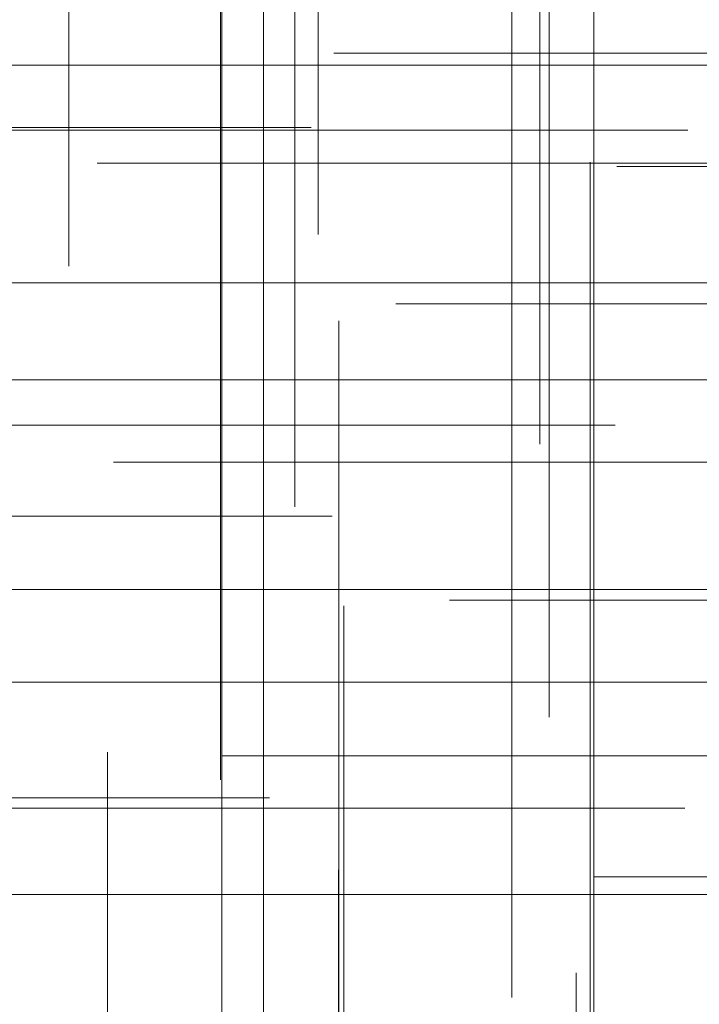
# Model space of a CAD drawing. Header units: millimetres. Extents: x -50 to 901, y -50 to 714.
# Tile 19 of 186: x -16 to -11, y -24 to -17. Entities that reach past the tile are written whole.
import ezdxf

# ---------------------------------------------------------------- set-up
doc = ezdxf.new("R2010")
doc.units = ezdxf.units.MM

# ---------------------------------------------------------------- blocks, each defined once
blk = doc.blocks.new('SW_CENTERMARKSYMBOL_234')
at = {"color": 0, "linetype": 'Continuous', "lineweight": 18}
for p, q in [((0, 0), (0, -5)), ((0, -5), (0, -5.6463))]:
    blk.add_line(p, q, dxfattribs=at)
blk = doc.blocks.new('SW_CENTERMARKSYMBOL_235')
at = {"color": 0, "linetype": 'Continuous', "lineweight": 18}
for p, q in [((0, 0), (0, -5)), ((0, -5), (0, -5.5549))]:
    blk.add_line(p, q, dxfattribs=at)
blk = doc.blocks.new('SW_CENTERMARKSYMBOL_236')
at = {"color": 0, "linetype": 'Continuous', "lineweight": 18}
for p, q in [((0, 0), (5, 0)), ((5, 0), (5.6932, 0))]:
    blk.add_line(p, q, dxfattribs=at)
blk = doc.blocks.new('SW_CENTERMARKSYMBOL_238')
at = {"color": 0, "linetype": 'Continuous', "lineweight": 18}
for p, q in [((0, 0), (5, 0)), ((5, 0), (5.6585, 0))]:
    blk.add_line(p, q, dxfattribs=at)
blk = doc.blocks.new('SW_CENTERMARKSYMBOL_241')
at = {"color": 0, "linetype": 'Continuous', "lineweight": 18}
for p, q in [((0, 0), (5, 0)), ((5, 0), (5.6585, 0))]:
    blk.add_line(p, q, dxfattribs=at)
blk = doc.blocks.new('SW_CENTERMARKSYMBOL_243')
at = {"color": 0, "linetype": 'Continuous', "lineweight": 18}
for p, q in [((0, 0), (0, -5)), ((0, -5), (0, -5.5549))]:
    blk.add_line(p, q, dxfattribs=at)
blk = doc.blocks.new('SW_CENTERMARKSYMBOL_244')
at = {"color": 0, "linetype": 'Continuous', "lineweight": 18}
for p, q in [((0, 0), (0, -5)), ((0, -5), (0, -5.6463))]:
    blk.add_line(p, q, dxfattribs=at)
blk = doc.blocks.new('SW_CENTERMARKSYMBOL_245')
at = {"color": 0, "linetype": 'Continuous', "lineweight": 18}
for p, q in [((0, 0), (0, 5)), ((0, 0), (-5, 0)), ((0, 0), (0, -5)), ((0, 0), (5, 0)), ((0, -5), (0, -5.5209))]:
    blk.add_line(p, q, dxfattribs=at)
blk = doc.blocks.new('SW_CENTERMARKSYMBOL_246')
at = {"color": 0, "linetype": 'Continuous', "lineweight": 18}
for p, q in [((0, 0), (5, 0)), ((5, 0), (5.6063, 0))]:
    blk.add_line(p, q, dxfattribs=at)
blk = doc.blocks.new('SW_CENTERMARKSYMBOL_247')
at = {"color": 0, "linetype": 'Continuous', "lineweight": 18}
for p, q in [((0, 0), (5, 0)), ((5, 0), (5.6585, 0))]:
    blk.add_line(p, q, dxfattribs=at)
blk = doc.blocks.new('SW_CENTERMARKSYMBOL_248')
at = {"color": 0, "linetype": 'Continuous', "lineweight": 18}
for p, q in [((0, 0), (5, 0)), ((5, 0), (5.6585, 0))]:
    blk.add_line(p, q, dxfattribs=at)
blk = doc.blocks.new('SW_CENTERMARKSYMBOL_266')
at = {"color": 0, "linetype": 'Continuous', "lineweight": 18}
for p, q in [((-5, 0), (-5.6063, 0)), ((0, 0), (-5, 0))]:
    blk.add_line(p, q, dxfattribs=at)
blk = doc.blocks.new('SW_CENTERMARKSYMBOL_269')
at = {"color": 0, "linetype": 'Continuous', "lineweight": 18}
for p, q in [((-5, 0), (-5.5209, 0)), ((0, 0), (-5, 0))]:
    blk.add_line(p, q, dxfattribs=at)
blk = doc.blocks.new('SW_CENTERMARKSYMBOL_270')
at = {"color": 0, "linetype": 'Continuous', "lineweight": 18}
for p, q in [((-5, 0), (-5.6463, 0)), ((0, 0), (-5, 0))]:
    blk.add_line(p, q, dxfattribs=at)
blk = doc.blocks.new('SW_CENTERMARKSYMBOL_271')
at = {"color": 0, "linetype": 'Continuous', "lineweight": 18}
for p, q in [((-5, 0), (-5.5549, 0)), ((0, 0), (-5, 0))]:
    blk.add_line(p, q, dxfattribs=at)
blk = doc.blocks.new('SW_CENTERMARKSYMBOL_282')
at = {"color": 0, "linetype": 'Continuous', "lineweight": 18}
for p, q in [((0, 5), (0, 5.6932)), ((0, 0), (0, 5))]:
    blk.add_line(p, q, dxfattribs=at)
blk = doc.blocks.new('SW_CENTERMARKSYMBOL_283')
at = {"color": 0, "linetype": 'Continuous', "lineweight": 18}
for p, q in [((0, 5), (0, 5.6585)), ((0, 0), (0, 5))]:
    blk.add_line(p, q, dxfattribs=at)
blk = doc.blocks.new('SW_CENTERMARKSYMBOL_284')
at = {"color": 0, "linetype": 'Continuous', "lineweight": 18}
for p, q in [((0, 5), (0, 5.6585)), ((0, 0), (0, 5)), ((0, 0), (-5, 0)), ((0, 0), (0, -5)), ((0, 0), (5, 0))]:
    blk.add_line(p, q, dxfattribs=at)
blk = doc.blocks.new('SW_CENTERMARKSYMBOL_285')
at = {"color": 0, "linetype": 'Continuous', "lineweight": 18}
for p, q in [((0, 0), (0, -5)), ((0, -5), (0, -5.6463))]:
    blk.add_line(p, q, dxfattribs=at)
blk = doc.blocks.new('SW_CENTERMARKSYMBOL_286')
at = {"color": 0, "linetype": 'Continuous', "lineweight": 18}
for p, q in [((0, 0), (0, 5)), ((0, 0), (-5, 0)), ((0, 0), (0, -5)), ((0, 0), (5, 0)), ((0, -5), (0, -5.5209))]:
    blk.add_line(p, q, dxfattribs=at)
blk = doc.blocks.new('SW_CENTERMARKSYMBOL_287')
at = {"color": 0, "linetype": 'Continuous', "lineweight": 18}
for q in [(0, 5), (-5, 0), (0, -5), (5, 0)]:
    blk.add_line((0, 0), q, dxfattribs=at)
blk = doc.blocks.new('SW_CENTERMARKSYMBOL_288')
at = {"color": 0, "linetype": 'Continuous', "lineweight": 18}
for p, q in [((0, 5), (0, 5.6585)), ((0, 0), (0, 5)), ((0, 0), (-5, 0)), ((0, 0), (0, -5)), ((0, 0), (5, 0))]:
    blk.add_line(p, q, dxfattribs=at)
blk = doc.blocks.new('SW_CENTERMARKSYMBOL_289')
at = {"color": 0, "linetype": 'Continuous', "lineweight": 18}
for q in [(0, 5), (-5, 0), (0, -5), (5, 0)]:
    blk.add_line((0, 0), q, dxfattribs=at)
blk = doc.blocks.new('SW_CENTERMARKSYMBOL_290')
at = {"color": 0, "linetype": 'Continuous', "lineweight": 18}
for p, q in [((-5, 0), (-5.5209, 0)), ((0, 0), (-5, 0))]:
    blk.add_line(p, q, dxfattribs=at)
blk = doc.blocks.new('SW_CENTERMARKSYMBOL_291')
at = {"color": 0, "linetype": 'Continuous', "lineweight": 18}
for p, q in [((-5, 0), (-5.6463, 0)), ((0, 0), (-5, 0))]:
    blk.add_line(p, q, dxfattribs=at)
blk = doc.blocks.new('SW_CENTERMARKSYMBOL_292')
at = {"color": 0, "linetype": 'Continuous', "lineweight": 18}
for p, q in [((-5, 0), (-5.5549, 0)), ((0, 0), (-5, 0))]:
    blk.add_line(p, q, dxfattribs=at)
blk = doc.blocks.new('SW_CENTERMARKSYMBOL_296')
at = {"color": 0, "linetype": 'Continuous', "lineweight": 18}
for p, q in [((-5, 0), (-5.6063, 0)), ((0, 0), (-5, 0))]:
    blk.add_line(p, q, dxfattribs=at)
blk = doc.blocks.new('SW_CENTERMARKSYMBOL_330')
at = {"color": 0, "linetype": 'Continuous', "lineweight": 18}
blk.add_line((0, 5), (0, 5.5747), dxfattribs=at)
blk = doc.blocks.new('SW_CENTERMARKSYMBOL_331')
at = {"color": 0, "linetype": 'Continuous', "lineweight": 18}
for p, q in [((0, 5), (0, 5.5747)), ((0, 0), (0, 5))]:
    blk.add_line(p, q, dxfattribs=at)
blk = doc.blocks.new('SW_CENTERMARKSYMBOL_332')
at = {"color": 0, "linetype": 'Continuous', "lineweight": 18}
for p, q in [((0, 5), (0, 5.5747)), ((0, 0), (0, 5))]:
    blk.add_line(p, q, dxfattribs=at)
blk = doc.blocks.new('SW_CENTERMARKSYMBOL_797')
at = {"color": 0, "linetype": 'Continuous', "lineweight": 18}
for p, q in [((0, 0), (0, -5)), ((0, -5), (0, -5.6463))]:
    blk.add_line(p, q, dxfattribs=at)
blk = doc.blocks.new('SW_CENTERMARKSYMBOL_798')
at = {"color": 0, "linetype": 'Continuous', "lineweight": 18}
for p, q in [((0, 0), (0, -5)), ((0, -5), (0, -5.5549))]:
    blk.add_line(p, q, dxfattribs=at)
blk = doc.blocks.new('SW_CENTERMARKSYMBOL_799')
at = {"color": 0, "linetype": 'Continuous', "lineweight": 18}
for p, q in [((0, 0), (5, 0)), ((5, 0), (5.6932, 0))]:
    blk.add_line(p, q, dxfattribs=at)
blk = doc.blocks.new('SW_CENTERMARKSYMBOL_801')
at = {"color": 0, "linetype": 'Continuous', "lineweight": 18}
for p, q in [((0, 0), (5, 0)), ((5, 0), (5.6585, 0))]:
    blk.add_line(p, q, dxfattribs=at)
blk = doc.blocks.new('SW_CENTERMARKSYMBOL_804')
at = {"color": 0, "linetype": 'Continuous', "lineweight": 18}
for p, q in [((0, 0), (5, 0)), ((5, 0), (5.6585, 0))]:
    blk.add_line(p, q, dxfattribs=at)
blk = doc.blocks.new('SW_CENTERMARKSYMBOL_806')
at = {"color": 0, "linetype": 'Continuous', "lineweight": 18}
for p, q in [((0, 0), (0, -5)), ((0, -5), (0, -5.5549))]:
    blk.add_line(p, q, dxfattribs=at)
blk = doc.blocks.new('SW_CENTERMARKSYMBOL_807')
at = {"color": 0, "linetype": 'Continuous', "lineweight": 18}
for p, q in [((0, 0), (0, -5)), ((0, -5), (0, -5.6463))]:
    blk.add_line(p, q, dxfattribs=at)
blk = doc.blocks.new('SW_CENTERMARKSYMBOL_808')
at = {"color": 0, "linetype": 'Continuous', "lineweight": 18}
for p, q in [((0, 0), (0, 5)), ((0, 0), (-5, 0)), ((0, 0), (0, -5)), ((0, 0), (5, 0)), ((0, -5), (0, -5.5209))]:
    blk.add_line(p, q, dxfattribs=at)
blk = doc.blocks.new('SW_CENTERMARKSYMBOL_809')
at = {"color": 0, "linetype": 'Continuous', "lineweight": 18}
for p, q in [((0, 0), (5, 0)), ((5, 0), (5.6063, 0))]:
    blk.add_line(p, q, dxfattribs=at)
blk = doc.blocks.new('SW_CENTERMARKSYMBOL_810')
at = {"color": 0, "linetype": 'Continuous', "lineweight": 18}
for p, q in [((0, 0), (5, 0)), ((5, 0), (5.6585, 0))]:
    blk.add_line(p, q, dxfattribs=at)
blk = doc.blocks.new('SW_CENTERMARKSYMBOL_811')
at = {"color": 0, "linetype": 'Continuous', "lineweight": 18}
for p, q in [((0, 0), (5, 0)), ((5, 0), (5.6585, 0))]:
    blk.add_line(p, q, dxfattribs=at)
blk = doc.blocks.new('SW_CENTERMARKSYMBOL_829')
at = {"color": 0, "linetype": 'Continuous', "lineweight": 18}
for p, q in [((-5, 0), (-5.6063, 0)), ((0, 0), (-5, 0))]:
    blk.add_line(p, q, dxfattribs=at)
blk = doc.blocks.new('SW_CENTERMARKSYMBOL_832')
at = {"color": 0, "linetype": 'Continuous', "lineweight": 18}
for p, q in [((-5, 0), (-5.5209, 0)), ((0, 0), (-5, 0))]:
    blk.add_line(p, q, dxfattribs=at)
blk = doc.blocks.new('SW_CENTERMARKSYMBOL_833')
at = {"color": 0, "linetype": 'Continuous', "lineweight": 18}
for p, q in [((-5, 0), (-5.6463, 0)), ((0, 0), (-5, 0))]:
    blk.add_line(p, q, dxfattribs=at)
blk = doc.blocks.new('SW_CENTERMARKSYMBOL_834')
at = {"color": 0, "linetype": 'Continuous', "lineweight": 18}
for p, q in [((-5, 0), (-5.5549, 0)), ((0, 0), (-5, 0))]:
    blk.add_line(p, q, dxfattribs=at)
blk = doc.blocks.new('SW_CENTERMARKSYMBOL_845')
at = {"color": 0, "linetype": 'Continuous', "lineweight": 18}
for p, q in [((0, 5), (0, 5.6932)), ((0, 0), (0, 5))]:
    blk.add_line(p, q, dxfattribs=at)
blk = doc.blocks.new('SW_CENTERMARKSYMBOL_846')
at = {"color": 0, "linetype": 'Continuous', "lineweight": 18}
for p, q in [((0, 5), (0, 5.6585)), ((0, 0), (0, 5))]:
    blk.add_line(p, q, dxfattribs=at)
blk = doc.blocks.new('SW_CENTERMARKSYMBOL_847')
at = {"color": 0, "linetype": 'Continuous', "lineweight": 18}
for p, q in [((0, 5), (0, 5.6585)), ((0, 0), (0, 5)), ((0, 0), (-5, 0)), ((0, 0), (0, -5)), ((0, 0), (5, 0))]:
    blk.add_line(p, q, dxfattribs=at)
blk = doc.blocks.new('SW_CENTERMARKSYMBOL_848')
at = {"color": 0, "linetype": 'Continuous', "lineweight": 18}
for p, q in [((0, 0), (0, -5)), ((0, -5), (0, -5.6463))]:
    blk.add_line(p, q, dxfattribs=at)
blk = doc.blocks.new('SW_CENTERMARKSYMBOL_849')
at = {"color": 0, "linetype": 'Continuous', "lineweight": 18}
for p, q in [((0, 0), (0, 5)), ((0, 0), (-5, 0)), ((0, 0), (0, -5)), ((0, 0), (5, 0)), ((0, -5), (0, -5.5209))]:
    blk.add_line(p, q, dxfattribs=at)
blk = doc.blocks.new('SW_CENTERMARKSYMBOL_850')
at = {"color": 0, "linetype": 'Continuous', "lineweight": 18}
for q in [(0, 5), (-5, 0), (0, -5), (5, 0)]:
    blk.add_line((0, 0), q, dxfattribs=at)
blk = doc.blocks.new('SW_CENTERMARKSYMBOL_851')
at = {"color": 0, "linetype": 'Continuous', "lineweight": 18}
for p, q in [((0, 5), (0, 5.6585)), ((0, 0), (0, 5)), ((0, 0), (-5, 0)), ((0, 0), (0, -5)), ((0, 0), (5, 0))]:
    blk.add_line(p, q, dxfattribs=at)
blk = doc.blocks.new('SW_CENTERMARKSYMBOL_852')
at = {"color": 0, "linetype": 'Continuous', "lineweight": 18}
for q in [(0, 5), (-5, 0), (0, -5), (5, 0)]:
    blk.add_line((0, 0), q, dxfattribs=at)
blk = doc.blocks.new('SW_CENTERMARKSYMBOL_853')
at = {"color": 0, "linetype": 'Continuous', "lineweight": 18}
for p, q in [((-5, 0), (-5.5209, 0)), ((0, 0), (-5, 0))]:
    blk.add_line(p, q, dxfattribs=at)
blk = doc.blocks.new('SW_CENTERMARKSYMBOL_854')
at = {"color": 0, "linetype": 'Continuous', "lineweight": 18}
for p, q in [((-5, 0), (-5.6463, 0)), ((0, 0), (-5, 0))]:
    blk.add_line(p, q, dxfattribs=at)
blk = doc.blocks.new('SW_CENTERMARKSYMBOL_855')
at = {"color": 0, "linetype": 'Continuous', "lineweight": 18}
for p, q in [((-5, 0), (-5.5549, 0)), ((0, 0), (-5, 0))]:
    blk.add_line(p, q, dxfattribs=at)
blk = doc.blocks.new('SW_CENTERMARKSYMBOL_859')
at = {"color": 0, "linetype": 'Continuous', "lineweight": 18}
for p, q in [((-5, 0), (-5.6063, 0)), ((0, 0), (-5, 0))]:
    blk.add_line(p, q, dxfattribs=at)
blk = doc.blocks.new('SW_CENTERMARKSYMBOL_893')
at = {"color": 0, "linetype": 'Continuous', "lineweight": 18}
blk.add_line((0, 5), (0, 5.5747), dxfattribs=at)
blk = doc.blocks.new('SW_CENTERMARKSYMBOL_894')
at = {"color": 0, "linetype": 'Continuous', "lineweight": 18}
for p, q in [((0, 5), (0, 5.5747)), ((0, 0), (0, 5))]:
    blk.add_line(p, q, dxfattribs=at)
blk = doc.blocks.new('SW_CENTERMARKSYMBOL_895')
at = {"color": 0, "linetype": 'Continuous', "lineweight": 18}
for p, q in [((0, 5), (0, 5.5747)), ((0, 0), (0, 5))]:
    blk.add_line(p, q, dxfattribs=at)
blk = doc.blocks.new('SW_CENTERMARKSYMBOL_1360')
at = {"color": 0, "linetype": 'Continuous', "lineweight": 18}
for p, q in [((0, 0), (0, -5)), ((0, -5), (0, -5.6463))]:
    blk.add_line(p, q, dxfattribs=at)
blk = doc.blocks.new('SW_CENTERMARKSYMBOL_1361')
at = {"color": 0, "linetype": 'Continuous', "lineweight": 18}
for p, q in [((0, 0), (0, -5)), ((0, -5), (0, -5.5549))]:
    blk.add_line(p, q, dxfattribs=at)
blk = doc.blocks.new('SW_CENTERMARKSYMBOL_1362')
at = {"color": 0, "linetype": 'Continuous', "lineweight": 18}
for p, q in [((0, 0), (5, 0)), ((5, 0), (5.6932, 0))]:
    blk.add_line(p, q, dxfattribs=at)
blk = doc.blocks.new('SW_CENTERMARKSYMBOL_1364')
at = {"color": 0, "linetype": 'Continuous', "lineweight": 18}
for p, q in [((0, 0), (5, 0)), ((5, 0), (5.6585, 0))]:
    blk.add_line(p, q, dxfattribs=at)
blk = doc.blocks.new('SW_CENTERMARKSYMBOL_1367')
at = {"color": 0, "linetype": 'Continuous', "lineweight": 18}
for p, q in [((0, 0), (5, 0)), ((5, 0), (5.6585, 0))]:
    blk.add_line(p, q, dxfattribs=at)
blk = doc.blocks.new('SW_CENTERMARKSYMBOL_1369')
at = {"color": 0, "linetype": 'Continuous', "lineweight": 18}
for p, q in [((0, 0), (0, -5)), ((0, -5), (0, -5.5549))]:
    blk.add_line(p, q, dxfattribs=at)
blk = doc.blocks.new('SW_CENTERMARKSYMBOL_1370')
at = {"color": 0, "linetype": 'Continuous', "lineweight": 18}
for p, q in [((0, 0), (0, -5)), ((0, -5), (0, -5.6463))]:
    blk.add_line(p, q, dxfattribs=at)
blk = doc.blocks.new('SW_CENTERMARKSYMBOL_1371')
at = {"color": 0, "linetype": 'Continuous', "lineweight": 18}
for p, q in [((0, 0), (0, 5)), ((0, 0), (-5, 0)), ((0, 0), (0, -5)), ((0, 0), (5, 0)), ((0, -5), (0, -5.5209))]:
    blk.add_line(p, q, dxfattribs=at)
blk = doc.blocks.new('SW_CENTERMARKSYMBOL_1372')
at = {"color": 0, "linetype": 'Continuous', "lineweight": 18}
for p, q in [((0, 0), (5, 0)), ((5, 0), (5.6063, 0))]:
    blk.add_line(p, q, dxfattribs=at)
blk = doc.blocks.new('SW_CENTERMARKSYMBOL_1373')
at = {"color": 0, "linetype": 'Continuous', "lineweight": 18}
for p, q in [((0, 0), (5, 0)), ((5, 0), (5.6585, 0))]:
    blk.add_line(p, q, dxfattribs=at)
blk = doc.blocks.new('SW_CENTERMARKSYMBOL_1374')
at = {"color": 0, "linetype": 'Continuous', "lineweight": 18}
for p, q in [((0, 0), (5, 0)), ((5, 0), (5.6585, 0))]:
    blk.add_line(p, q, dxfattribs=at)
blk = doc.blocks.new('SW_CENTERMARKSYMBOL_1392')
at = {"color": 0, "linetype": 'Continuous', "lineweight": 18}
for p, q in [((-5, 0), (-5.6063, 0)), ((0, 0), (-5, 0))]:
    blk.add_line(p, q, dxfattribs=at)
blk = doc.blocks.new('SW_CENTERMARKSYMBOL_1395')
at = {"color": 0, "linetype": 'Continuous', "lineweight": 18}
for p, q in [((-5, 0), (-5.5209, 0)), ((0, 0), (-5, 0))]:
    blk.add_line(p, q, dxfattribs=at)
blk = doc.blocks.new('SW_CENTERMARKSYMBOL_1396')
at = {"color": 0, "linetype": 'Continuous', "lineweight": 18}
for p, q in [((-5, 0), (-5.6463, 0)), ((0, 0), (-5, 0))]:
    blk.add_line(p, q, dxfattribs=at)
blk = doc.blocks.new('SW_CENTERMARKSYMBOL_1397')
at = {"color": 0, "linetype": 'Continuous', "lineweight": 18}
for p, q in [((-5, 0), (-5.5549, 0)), ((0, 0), (-5, 0))]:
    blk.add_line(p, q, dxfattribs=at)
blk = doc.blocks.new('SW_CENTERMARKSYMBOL_1408')
at = {"color": 0, "linetype": 'Continuous', "lineweight": 18}
for p, q in [((0, 5), (0, 5.6932)), ((0, 0), (0, 5))]:
    blk.add_line(p, q, dxfattribs=at)
blk = doc.blocks.new('SW_CENTERMARKSYMBOL_1409')
at = {"color": 0, "linetype": 'Continuous', "lineweight": 18}
for p, q in [((0, 5), (0, 5.6585)), ((0, 0), (0, 5))]:
    blk.add_line(p, q, dxfattribs=at)
blk = doc.blocks.new('SW_CENTERMARKSYMBOL_1410')
at = {"color": 0, "linetype": 'Continuous', "lineweight": 18}
for p, q in [((0, 5), (0, 5.6585)), ((0, 0), (0, 5)), ((0, 0), (-5, 0)), ((0, 0), (0, -5)), ((0, 0), (5, 0))]:
    blk.add_line(p, q, dxfattribs=at)
blk = doc.blocks.new('SW_CENTERMARKSYMBOL_1411')
at = {"color": 0, "linetype": 'Continuous', "lineweight": 18}
for p, q in [((0, 0), (0, -5)), ((0, -5), (0, -5.6463))]:
    blk.add_line(p, q, dxfattribs=at)
blk = doc.blocks.new('SW_CENTERMARKSYMBOL_1412')
at = {"color": 0, "linetype": 'Continuous', "lineweight": 18}
for p, q in [((0, 0), (0, 5)), ((0, 0), (-5, 0)), ((0, 0), (0, -5)), ((0, 0), (5, 0)), ((0, -5), (0, -5.5209))]:
    blk.add_line(p, q, dxfattribs=at)
blk = doc.blocks.new('SW_CENTERMARKSYMBOL_1413')
at = {"color": 0, "linetype": 'Continuous', "lineweight": 18}
for q in [(0, 5), (-5, 0), (0, -5), (5, 0)]:
    blk.add_line((0, 0), q, dxfattribs=at)
blk = doc.blocks.new('SW_CENTERMARKSYMBOL_1414')
at = {"color": 0, "linetype": 'Continuous', "lineweight": 18}
for p, q in [((0, 5), (0, 5.6585)), ((0, 0), (0, 5)), ((0, 0), (-5, 0)), ((0, 0), (0, -5)), ((0, 0), (5, 0))]:
    blk.add_line(p, q, dxfattribs=at)
blk = doc.blocks.new('SW_CENTERMARKSYMBOL_1415')
at = {"color": 0, "linetype": 'Continuous', "lineweight": 18}
for q in [(0, 5), (-5, 0), (0, -5), (5, 0)]:
    blk.add_line((0, 0), q, dxfattribs=at)
blk = doc.blocks.new('SW_CENTERMARKSYMBOL_1416')
at = {"color": 0, "linetype": 'Continuous', "lineweight": 18}
for p, q in [((-5, 0), (-5.5209, 0)), ((0, 0), (-5, 0))]:
    blk.add_line(p, q, dxfattribs=at)
blk = doc.blocks.new('SW_CENTERMARKSYMBOL_1417')
at = {"color": 0, "linetype": 'Continuous', "lineweight": 18}
for p, q in [((-5, 0), (-5.6463, 0)), ((0, 0), (-5, 0))]:
    blk.add_line(p, q, dxfattribs=at)
blk = doc.blocks.new('SW_CENTERMARKSYMBOL_1418')
at = {"color": 0, "linetype": 'Continuous', "lineweight": 18}
for p, q in [((-5, 0), (-5.5549, 0)), ((0, 0), (-5, 0))]:
    blk.add_line(p, q, dxfattribs=at)
blk = doc.blocks.new('SW_CENTERMARKSYMBOL_1422')
at = {"color": 0, "linetype": 'Continuous', "lineweight": 18}
for p, q in [((-5, 0), (-5.6063, 0)), ((0, 0), (-5, 0))]:
    blk.add_line(p, q, dxfattribs=at)
blk = doc.blocks.new('SW_CENTERMARKSYMBOL_1456')
at = {"color": 0, "linetype": 'Continuous', "lineweight": 18}
blk.add_line((0, 5), (0, 5.5747), dxfattribs=at)
blk = doc.blocks.new('SW_CENTERMARKSYMBOL_1457')
at = {"color": 0, "linetype": 'Continuous', "lineweight": 18}
for p, q in [((0, 5), (0, 5.5747)), ((0, 0), (0, 5))]:
    blk.add_line(p, q, dxfattribs=at)
blk = doc.blocks.new('SW_CENTERMARKSYMBOL_1458')
at = {"color": 0, "linetype": 'Continuous', "lineweight": 18}
for p, q in [((0, 5), (0, 5.5747)), ((0, 0), (0, 5))]:
    blk.add_line(p, q, dxfattribs=at)
blk = doc.blocks.new('SW_CENTERMARKSYMBOL_1923')
at = {"color": 0, "linetype": 'Continuous', "lineweight": 18}
for p, q in [((0, 0), (0, -5)), ((0, -5), (0, -5.6463))]:
    blk.add_line(p, q, dxfattribs=at)
blk = doc.blocks.new('SW_CENTERMARKSYMBOL_1924')
at = {"color": 0, "linetype": 'Continuous', "lineweight": 18}
for p, q in [((0, 0), (0, -5)), ((0, -5), (0, -5.5549))]:
    blk.add_line(p, q, dxfattribs=at)
blk = doc.blocks.new('SW_CENTERMARKSYMBOL_1925')
at = {"color": 0, "linetype": 'Continuous', "lineweight": 18}
for p, q in [((0, 0), (5, 0)), ((5, 0), (5.6932, 0))]:
    blk.add_line(p, q, dxfattribs=at)
blk = doc.blocks.new('SW_CENTERMARKSYMBOL_1927')
at = {"color": 0, "linetype": 'Continuous', "lineweight": 18}
for p, q in [((0, 0), (5, 0)), ((5, 0), (5.6585, 0))]:
    blk.add_line(p, q, dxfattribs=at)
blk = doc.blocks.new('SW_CENTERMARKSYMBOL_1930')
at = {"color": 0, "linetype": 'Continuous', "lineweight": 18}
for p, q in [((0, 0), (5, 0)), ((5, 0), (5.6585, 0))]:
    blk.add_line(p, q, dxfattribs=at)
blk = doc.blocks.new('SW_CENTERMARKSYMBOL_1932')
at = {"color": 0, "linetype": 'Continuous', "lineweight": 18}
for p, q in [((0, 0), (0, -5)), ((0, -5), (0, -5.5549))]:
    blk.add_line(p, q, dxfattribs=at)
blk = doc.blocks.new('SW_CENTERMARKSYMBOL_1933')
at = {"color": 0, "linetype": 'Continuous', "lineweight": 18}
for p, q in [((0, 0), (0, -5)), ((0, -5), (0, -5.6463))]:
    blk.add_line(p, q, dxfattribs=at)
blk = doc.blocks.new('SW_CENTERMARKSYMBOL_1934')
at = {"color": 0, "linetype": 'Continuous', "lineweight": 18}
for p, q in [((0, 0), (0, 5)), ((0, 0), (-5, 0)), ((0, 0), (0, -5)), ((0, 0), (5, 0)), ((0, -5), (0, -5.5209))]:
    blk.add_line(p, q, dxfattribs=at)
blk = doc.blocks.new('SW_CENTERMARKSYMBOL_1935')
at = {"color": 0, "linetype": 'Continuous', "lineweight": 18}
for p, q in [((0, 0), (5, 0)), ((5, 0), (5.6063, 0))]:
    blk.add_line(p, q, dxfattribs=at)
blk = doc.blocks.new('SW_CENTERMARKSYMBOL_1936')
at = {"color": 0, "linetype": 'Continuous', "lineweight": 18}
for p, q in [((0, 0), (5, 0)), ((5, 0), (5.6585, 0))]:
    blk.add_line(p, q, dxfattribs=at)
blk = doc.blocks.new('SW_CENTERMARKSYMBOL_1937')
at = {"color": 0, "linetype": 'Continuous', "lineweight": 18}
for p, q in [((0, 0), (5, 0)), ((5, 0), (5.6585, 0))]:
    blk.add_line(p, q, dxfattribs=at)
blk = doc.blocks.new('SW_CENTERMARKSYMBOL_1955')
at = {"color": 0, "linetype": 'Continuous', "lineweight": 18}
for p, q in [((-5, 0), (-5.6063, 0)), ((0, 0), (-5, 0))]:
    blk.add_line(p, q, dxfattribs=at)
blk = doc.blocks.new('SW_CENTERMARKSYMBOL_1958')
at = {"color": 0, "linetype": 'Continuous', "lineweight": 18}
for p, q in [((-5, 0), (-5.5209, 0)), ((0, 0), (-5, 0))]:
    blk.add_line(p, q, dxfattribs=at)
blk = doc.blocks.new('SW_CENTERMARKSYMBOL_1959')
at = {"color": 0, "linetype": 'Continuous', "lineweight": 18}
for p, q in [((-5, 0), (-5.6463, 0)), ((0, 0), (-5, 0))]:
    blk.add_line(p, q, dxfattribs=at)
blk = doc.blocks.new('SW_CENTERMARKSYMBOL_1960')
at = {"color": 0, "linetype": 'Continuous', "lineweight": 18}
for p, q in [((-5, 0), (-5.5549, 0)), ((0, 0), (-5, 0))]:
    blk.add_line(p, q, dxfattribs=at)
blk = doc.blocks.new('SW_CENTERMARKSYMBOL_1971')
at = {"color": 0, "linetype": 'Continuous', "lineweight": 18}
for p, q in [((0, 5), (0, 5.6932)), ((0, 0), (0, 5))]:
    blk.add_line(p, q, dxfattribs=at)
blk = doc.blocks.new('SW_CENTERMARKSYMBOL_1972')
at = {"color": 0, "linetype": 'Continuous', "lineweight": 18}
for p, q in [((0, 5), (0, 5.6585)), ((0, 0), (0, 5))]:
    blk.add_line(p, q, dxfattribs=at)
blk = doc.blocks.new('SW_CENTERMARKSYMBOL_1973')
at = {"color": 0, "linetype": 'Continuous', "lineweight": 18}
for p, q in [((0, 5), (0, 5.6585)), ((0, 0), (0, 5)), ((0, 0), (-5, 0)), ((0, 0), (0, -5)), ((0, 0), (5, 0))]:
    blk.add_line(p, q, dxfattribs=at)
blk = doc.blocks.new('SW_CENTERMARKSYMBOL_1974')
at = {"color": 0, "linetype": 'Continuous', "lineweight": 18}
for p, q in [((0, 0), (0, -5)), ((0, -5), (0, -5.6463))]:
    blk.add_line(p, q, dxfattribs=at)
blk = doc.blocks.new('SW_CENTERMARKSYMBOL_1975')
at = {"color": 0, "linetype": 'Continuous', "lineweight": 18}
for p, q in [((0, 0), (0, 5)), ((0, 0), (-5, 0)), ((0, 0), (0, -5)), ((0, 0), (5, 0)), ((0, -5), (0, -5.5209))]:
    blk.add_line(p, q, dxfattribs=at)
blk = doc.blocks.new('SW_CENTERMARKSYMBOL_1976')
at = {"color": 0, "linetype": 'Continuous', "lineweight": 18}
for q in [(0, 5), (-5, 0), (0, -5), (5, 0)]:
    blk.add_line((0, 0), q, dxfattribs=at)
blk = doc.blocks.new('SW_CENTERMARKSYMBOL_1977')
at = {"color": 0, "linetype": 'Continuous', "lineweight": 18}
for p, q in [((0, 5), (0, 5.6585)), ((0, 0), (0, 5)), ((0, 0), (-5, 0)), ((0, 0), (0, -5)), ((0, 0), (5, 0))]:
    blk.add_line(p, q, dxfattribs=at)
blk = doc.blocks.new('SW_CENTERMARKSYMBOL_1978')
at = {"color": 0, "linetype": 'Continuous', "lineweight": 18}
for q in [(0, 5), (-5, 0), (0, -5), (5, 0)]:
    blk.add_line((0, 0), q, dxfattribs=at)
blk = doc.blocks.new('SW_CENTERMARKSYMBOL_1979')
at = {"color": 0, "linetype": 'Continuous', "lineweight": 18}
for p, q in [((-5, 0), (-5.5209, 0)), ((0, 0), (-5, 0))]:
    blk.add_line(p, q, dxfattribs=at)
blk = doc.blocks.new('SW_CENTERMARKSYMBOL_1980')
at = {"color": 0, "linetype": 'Continuous', "lineweight": 18}
for p, q in [((-5, 0), (-5.6463, 0)), ((0, 0), (-5, 0))]:
    blk.add_line(p, q, dxfattribs=at)
blk = doc.blocks.new('SW_CENTERMARKSYMBOL_1981')
at = {"color": 0, "linetype": 'Continuous', "lineweight": 18}
for p, q in [((-5, 0), (-5.5549, 0)), ((0, 0), (-5, 0))]:
    blk.add_line(p, q, dxfattribs=at)
blk = doc.blocks.new('SW_CENTERMARKSYMBOL_1985')
at = {"color": 0, "linetype": 'Continuous', "lineweight": 18}
for p, q in [((-5, 0), (-5.6063, 0)), ((0, 0), (-5, 0))]:
    blk.add_line(p, q, dxfattribs=at)
blk = doc.blocks.new('SW_CENTERMARKSYMBOL_2019')
at = {"color": 0, "linetype": 'Continuous', "lineweight": 18}
blk.add_line((0, 5), (0, 5.5747), dxfattribs=at)
blk = doc.blocks.new('SW_CENTERMARKSYMBOL_2020')
at = {"color": 0, "linetype": 'Continuous', "lineweight": 18}
for p, q in [((0, 5), (0, 5.5747)), ((0, 0), (0, 5))]:
    blk.add_line(p, q, dxfattribs=at)
blk = doc.blocks.new('SW_CENTERMARKSYMBOL_2021')
at = {"color": 0, "linetype": 'Continuous', "lineweight": 18}
for p, q in [((0, 5), (0, 5.5747)), ((0, 0), (0, 5))]:
    blk.add_line(p, q, dxfattribs=at)
blk = doc.blocks.new('SW_CENTERMARKSYMBOL_2486')
at = {"color": 0, "linetype": 'Continuous', "lineweight": 18}
for p, q in [((0, 0), (0, -5)), ((0, -5), (0, -5.6463))]:
    blk.add_line(p, q, dxfattribs=at)
blk = doc.blocks.new('SW_CENTERMARKSYMBOL_2487')
at = {"color": 0, "linetype": 'Continuous', "lineweight": 18}
for p, q in [((0, 0), (0, -5)), ((0, -5), (0, -5.5549))]:
    blk.add_line(p, q, dxfattribs=at)
blk = doc.blocks.new('SW_CENTERMARKSYMBOL_2488')
at = {"color": 0, "linetype": 'Continuous', "lineweight": 18}
for p, q in [((0, 0), (5, 0)), ((5, 0), (5.6932, 0))]:
    blk.add_line(p, q, dxfattribs=at)
blk = doc.blocks.new('SW_CENTERMARKSYMBOL_2490')
at = {"color": 0, "linetype": 'Continuous', "lineweight": 18}
for p, q in [((0, 0), (5, 0)), ((5, 0), (5.6585, 0))]:
    blk.add_line(p, q, dxfattribs=at)
blk = doc.blocks.new('SW_CENTERMARKSYMBOL_2493')
at = {"color": 0, "linetype": 'Continuous', "lineweight": 18}
for p, q in [((0, 0), (5, 0)), ((5, 0), (5.6585, 0))]:
    blk.add_line(p, q, dxfattribs=at)
blk = doc.blocks.new('SW_CENTERMARKSYMBOL_2495')
at = {"color": 0, "linetype": 'Continuous', "lineweight": 18}
for p, q in [((0, 0), (0, -5)), ((0, -5), (0, -5.5549))]:
    blk.add_line(p, q, dxfattribs=at)
blk = doc.blocks.new('SW_CENTERMARKSYMBOL_2496')
at = {"color": 0, "linetype": 'Continuous', "lineweight": 18}
for p, q in [((0, 0), (0, -5)), ((0, -5), (0, -5.6463))]:
    blk.add_line(p, q, dxfattribs=at)
blk = doc.blocks.new('SW_CENTERMARKSYMBOL_2497')
at = {"color": 0, "linetype": 'Continuous', "lineweight": 18}
for p, q in [((0, 0), (0, 5)), ((0, 0), (-5, 0)), ((0, 0), (0, -5)), ((0, 0), (5, 0)), ((0, -5), (0, -5.5209))]:
    blk.add_line(p, q, dxfattribs=at)
blk = doc.blocks.new('SW_CENTERMARKSYMBOL_2498')
at = {"color": 0, "linetype": 'Continuous', "lineweight": 18}
for p, q in [((0, 0), (5, 0)), ((5, 0), (5.6063, 0))]:
    blk.add_line(p, q, dxfattribs=at)
blk = doc.blocks.new('SW_CENTERMARKSYMBOL_2499')
at = {"color": 0, "linetype": 'Continuous', "lineweight": 18}
for p, q in [((0, 0), (5, 0)), ((5, 0), (5.6585, 0))]:
    blk.add_line(p, q, dxfattribs=at)
blk = doc.blocks.new('SW_CENTERMARKSYMBOL_2500')
at = {"color": 0, "linetype": 'Continuous', "lineweight": 18}
for p, q in [((0, 0), (5, 0)), ((5, 0), (5.6585, 0))]:
    blk.add_line(p, q, dxfattribs=at)
blk = doc.blocks.new('SW_CENTERMARKSYMBOL_2518')
at = {"color": 0, "linetype": 'Continuous', "lineweight": 18}
for p, q in [((-5, 0), (-5.6063, 0)), ((0, 0), (-5, 0))]:
    blk.add_line(p, q, dxfattribs=at)
blk = doc.blocks.new('SW_CENTERMARKSYMBOL_2521')
at = {"color": 0, "linetype": 'Continuous', "lineweight": 18}
for p, q in [((-5, 0), (-5.5209, 0)), ((0, 0), (-5, 0))]:
    blk.add_line(p, q, dxfattribs=at)
blk = doc.blocks.new('SW_CENTERMARKSYMBOL_2522')
at = {"color": 0, "linetype": 'Continuous', "lineweight": 18}
for p, q in [((-5, 0), (-5.6463, 0)), ((0, 0), (-5, 0))]:
    blk.add_line(p, q, dxfattribs=at)
blk = doc.blocks.new('SW_CENTERMARKSYMBOL_2523')
at = {"color": 0, "linetype": 'Continuous', "lineweight": 18}
for p, q in [((-5, 0), (-5.5549, 0)), ((0, 0), (-5, 0))]:
    blk.add_line(p, q, dxfattribs=at)
blk = doc.blocks.new('SW_CENTERMARKSYMBOL_2534')
at = {"color": 0, "linetype": 'Continuous', "lineweight": 18}
for p, q in [((0, 5), (0, 5.6932)), ((0, 0), (0, 5))]:
    blk.add_line(p, q, dxfattribs=at)
blk = doc.blocks.new('SW_CENTERMARKSYMBOL_2535')
at = {"color": 0, "linetype": 'Continuous', "lineweight": 18}
for p, q in [((0, 5), (0, 5.6585)), ((0, 0), (0, 5))]:
    blk.add_line(p, q, dxfattribs=at)
blk = doc.blocks.new('SW_CENTERMARKSYMBOL_2536')
at = {"color": 0, "linetype": 'Continuous', "lineweight": 18}
for p, q in [((0, 5), (0, 5.6585)), ((0, 0), (0, 5)), ((0, 0), (-5, 0)), ((0, 0), (0, -5)), ((0, 0), (5, 0))]:
    blk.add_line(p, q, dxfattribs=at)
blk = doc.blocks.new('SW_CENTERMARKSYMBOL_2537')
at = {"color": 0, "linetype": 'Continuous', "lineweight": 18}
for p, q in [((0, 0), (0, -5)), ((0, -5), (0, -5.6463))]:
    blk.add_line(p, q, dxfattribs=at)
blk = doc.blocks.new('SW_CENTERMARKSYMBOL_2538')
at = {"color": 0, "linetype": 'Continuous', "lineweight": 18}
for p, q in [((0, 0), (0, 5)), ((0, 0), (-5, 0)), ((0, 0), (0, -5)), ((0, 0), (5, 0)), ((0, -5), (0, -5.5209))]:
    blk.add_line(p, q, dxfattribs=at)
blk = doc.blocks.new('SW_CENTERMARKSYMBOL_2539')
at = {"color": 0, "linetype": 'Continuous', "lineweight": 18}
for q in [(0, 5), (-5, 0), (0, -5), (5, 0)]:
    blk.add_line((0, 0), q, dxfattribs=at)
blk = doc.blocks.new('SW_CENTERMARKSYMBOL_2540')
at = {"color": 0, "linetype": 'Continuous', "lineweight": 18}
for p, q in [((0, 5), (0, 5.6585)), ((0, 0), (0, 5)), ((0, 0), (-5, 0)), ((0, 0), (0, -5)), ((0, 0), (5, 0))]:
    blk.add_line(p, q, dxfattribs=at)
blk = doc.blocks.new('SW_CENTERMARKSYMBOL_2541')
at = {"color": 0, "linetype": 'Continuous', "lineweight": 18}
for q in [(0, 5), (-5, 0), (0, -5), (5, 0)]:
    blk.add_line((0, 0), q, dxfattribs=at)
blk = doc.blocks.new('SW_CENTERMARKSYMBOL_2542')
at = {"color": 0, "linetype": 'Continuous', "lineweight": 18}
for p, q in [((-5, 0), (-5.5209, 0)), ((0, 0), (-5, 0))]:
    blk.add_line(p, q, dxfattribs=at)
blk = doc.blocks.new('SW_CENTERMARKSYMBOL_2543')
at = {"color": 0, "linetype": 'Continuous', "lineweight": 18}
for p, q in [((-5, 0), (-5.6463, 0)), ((0, 0), (-5, 0))]:
    blk.add_line(p, q, dxfattribs=at)
blk = doc.blocks.new('SW_CENTERMARKSYMBOL_2544')
at = {"color": 0, "linetype": 'Continuous', "lineweight": 18}
for p, q in [((-5, 0), (-5.5549, 0)), ((0, 0), (-5, 0))]:
    blk.add_line(p, q, dxfattribs=at)
blk = doc.blocks.new('SW_CENTERMARKSYMBOL_2548')
at = {"color": 0, "linetype": 'Continuous', "lineweight": 18}
for p, q in [((-5, 0), (-5.6063, 0)), ((0, 0), (-5, 0))]:
    blk.add_line(p, q, dxfattribs=at)
blk = doc.blocks.new('SW_CENTERMARKSYMBOL_2582')
at = {"color": 0, "linetype": 'Continuous', "lineweight": 18}
blk.add_line((0, 5), (0, 5.5747), dxfattribs=at)
blk = doc.blocks.new('SW_CENTERMARKSYMBOL_2583')
at = {"color": 0, "linetype": 'Continuous', "lineweight": 18}
for p, q in [((0, 5), (0, 5.5747)), ((0, 0), (0, 5))]:
    blk.add_line(p, q, dxfattribs=at)
blk = doc.blocks.new('SW_CENTERMARKSYMBOL_2584')
at = {"color": 0, "linetype": 'Continuous', "lineweight": 18}
for p, q in [((0, 5), (0, 5.5747)), ((0, 0), (0, 5))]:
    blk.add_line(p, q, dxfattribs=at)

msp = doc.modelspace()

# ---------------------------------------------------------------- linework, layer by layer
at = {"color": 7, "linetype": 'Continuous', "lineweight": 25}
for radius in [45, 45, 45, 45, 45, 43.8964, 43.8964, 43.8964, 43.8964, 43.8964, 43.6219, 43.6219, 43.6219, 43.6219, 43.6219, 42.2814, 42.2814, 42.2814, 42.2814, 42.2814, 35.2814, 35.2814, 35.2814, 35.2814, 35.2814, 33.2814, 33.2814, 33.2814, 33.2814, 33.2814]:
    msp.add_circle((0, 0), radius, dxfattribs=at)
msp.add_arc((0, 0), 50, 184.01152, 265.98848, dxfattribs=at)
msp.add_arc((0, 0), 50, 184.01152, 265.98848, dxfattribs=at)
msp.add_arc((0, 0), 50, 184.01152, 265.98848, dxfattribs=at)
msp.add_arc((0, 0), 50, 184.01152, 265.98848, dxfattribs=at)
msp.add_arc((0, 0), 50, 184.01152, 265.98848, dxfattribs=at)

# ---------------------------------------------------------------- block references
at = {"color": 7, "linetype": 'Continuous', "lineweight": 18}
for name, p in [('SW_CENTERMARKSYMBOL_234', (-15.6508, -12.9474)), ('SW_CENTERMARKSYMBOL_797', (-15.6508, -12.9474)), ('SW_CENTERMARKSYMBOL_1360', (-15.6508, -12.9474)), ('SW_CENTERMARKSYMBOL_1923', (-15.6508, -12.9474)), ('SW_CENTERMARKSYMBOL_2486', (-15.6508, -12.9474)), ('SW_CENTERMARKSYMBOL_235', (-13.7235, -12.7956)), ('SW_CENTERMARKSYMBOL_798', (-13.7235, -12.7956)), ('SW_CENTERMARKSYMBOL_1361', (-13.7235, -12.7956)), ('SW_CENTERMARKSYMBOL_1924', (-13.7235, -12.7956)), ('SW_CENTERMARKSYMBOL_2487', (-13.7235, -12.7956)), ('SW_CENTERMARKSYMBOL_243', (-12.0116, -14.4147)), ('SW_CENTERMARKSYMBOL_806', (-12.0116, -14.4147)), ('SW_CENTERMARKSYMBOL_1369', (-12.0116, -14.4147)), ('SW_CENTERMARKSYMBOL_1932', (-12.0116, -14.4147)), ('SW_CENTERMARKSYMBOL_2495', (-12.0116, -14.4147)), ('SW_CENTERMARKSYMBOL_244', (-13.9046, -14.8069)), ('SW_CENTERMARKSYMBOL_807', (-13.9046, -14.8069)), ('SW_CENTERMARKSYMBOL_1370', (-13.9046, -14.8069)), ('SW_CENTERMARKSYMBOL_1933', (-13.9046, -14.8069)), ('SW_CENTERMARKSYMBOL_2496', (-13.9046, -14.8069)), ('SW_CENTERMARKSYMBOL_285', (-11.9392, -16.4329)), ('SW_CENTERMARKSYMBOL_848', (-11.9392, -16.4329)), ('SW_CENTERMARKSYMBOL_1411', (-11.9392, -16.4329)), ('SW_CENTERMARKSYMBOL_1974', (-11.9392, -16.4329)), ('SW_CENTERMARKSYMBOL_2537', (-11.9392, -16.4329)), ('SW_CENTERMARKSYMBOL_292', (-8.0494, -16.949)), ('SW_CENTERMARKSYMBOL_855', (-8.0494, -16.949)), ('SW_CENTERMARKSYMBOL_1418', (-8.0494, -16.949)), ('SW_CENTERMARKSYMBOL_1981', (-8.0494, -16.949)), ('SW_CENTERMARKSYMBOL_2544', (-8.0494, -16.949)), ('SW_CENTERMARKSYMBOL_245', (-14.4789, -17.0421)), ('SW_CENTERMARKSYMBOL_808', (-14.4789, -17.0421)), ('SW_CENTERMARKSYMBOL_1371', (-14.4789, -17.0421)), ('SW_CENTERMARKSYMBOL_1934', (-14.4789, -17.0421)), ('SW_CENTERMARKSYMBOL_2497', (-14.4789, -17.0421)), ('SW_CENTERMARKSYMBOL_238', (-19.4383, -17.5232)), ('SW_CENTERMARKSYMBOL_801', (-19.4383, -17.5232)), ('SW_CENTERMARKSYMBOL_1364', (-19.4383, -17.5232)), ('SW_CENTERMARKSYMBOL_1927', (-19.4383, -17.5232)), ('SW_CENTERMARKSYMBOL_2490', (-19.4383, -17.5232)), ('SW_CENTERMARKSYMBOL_246', (-16.4754, -17.5445)), ('SW_CENTERMARKSYMBOL_809', (-16.4754, -17.5445)), ('SW_CENTERMARKSYMBOL_1372', (-16.4754, -17.5445)), ('SW_CENTERMARKSYMBOL_1935', (-16.4754, -17.5445)), ('SW_CENTERMARKSYMBOL_2498', (-16.4754, -17.5445)), ('SW_CENTERMARKSYMBOL_291', (-9.7854, -17.7997)), ('SW_CENTERMARKSYMBOL_854', (-9.7854, -17.7997)), ('SW_CENTERMARKSYMBOL_1417', (-9.7854, -17.7997)), ('SW_CENTERMARKSYMBOL_1980', (-9.7854, -17.7997)), ('SW_CENTERMARKSYMBOL_2543', (-9.7854, -17.7997)), ('SW_CENTERMARKSYMBOL_271', (-5.8617, -17.8242)), ('SW_CENTERMARKSYMBOL_834', (-5.8617, -17.8242)), ('SW_CENTERMARKSYMBOL_1397', (-5.8617, -17.8242)), ('SW_CENTERMARKSYMBOL_1960', (-5.8617, -17.8242)), ('SW_CENTERMARKSYMBOL_2523', (-5.8617, -17.8242)), ('SW_CENTERMARKSYMBOL_286', (-12.2288, -18.7224)), ('SW_CENTERMARKSYMBOL_849', (-12.2288, -18.7224)), ('SW_CENTERMARKSYMBOL_1412', (-12.2288, -18.7224)), ('SW_CENTERMARKSYMBOL_1975', (-12.2288, -18.7224)), ('SW_CENTERMARKSYMBOL_2538', (-12.2288, -18.7224)), ('SW_CENTERMARKSYMBOL_270', (-7.4774, -18.8857)), ('SW_CENTERMARKSYMBOL_833', (-7.4774, -18.8857)), ('SW_CENTERMARKSYMBOL_1396', (-7.4774, -18.8857)), ('SW_CENTERMARKSYMBOL_1959', (-7.4774, -18.8857)), ('SW_CENTERMARKSYMBOL_2522', (-7.4774, -18.8857)), ('SW_CENTERMARKSYMBOL_287', (-14.1466, -19.4711)), ('SW_CENTERMARKSYMBOL_850', (-14.1466, -19.4711)), ('SW_CENTERMARKSYMBOL_1413', (-14.1466, -19.4711)), ('SW_CENTERMARKSYMBOL_1976', (-14.1466, -19.4711)), ('SW_CENTERMARKSYMBOL_2539', (-14.1466, -19.4711)), ('SW_CENTERMARKSYMBOL_247', (-17.0887, -19.8213)), ('SW_CENTERMARKSYMBOL_810', (-17.0887, -19.8213)), ('SW_CENTERMARKSYMBOL_1373', (-17.0887, -19.8213)), ('SW_CENTERMARKSYMBOL_1936', (-17.0887, -19.8213)), ('SW_CENTERMARKSYMBOL_2499', (-17.0887, -19.8213)), ('SW_CENTERMARKSYMBOL_290', (-9.7858, -20.1074)), ('SW_CENTERMARKSYMBOL_853', (-9.7858, -20.1074)), ('SW_CENTERMARKSYMBOL_1416', (-9.7858, -20.1074)), ('SW_CENTERMARKSYMBOL_1979', (-9.7858, -20.1074)), ('SW_CENTERMARKSYMBOL_2542', (-9.7858, -20.1074)), ('SW_CENTERMARKSYMBOL_248', (-19.2751, -20.5259)), ('SW_CENTERMARKSYMBOL_811', (-19.2751, -20.5259)), ('SW_CENTERMARKSYMBOL_1374', (-19.2751, -20.5259)), ('SW_CENTERMARKSYMBOL_1937', (-19.2751, -20.5259)), ('SW_CENTERMARKSYMBOL_2500', (-19.2751, -20.5259)), ('SW_CENTERMARKSYMBOL_289', (-11.5946, -21.0906)), ('SW_CENTERMARKSYMBOL_852', (-11.5946, -21.0906)), ('SW_CENTERMARKSYMBOL_1415', (-11.5946, -21.0906)), ('SW_CENTERMARKSYMBOL_1978', (-11.5946, -21.0906)), ('SW_CENTERMARKSYMBOL_2541', (-11.5946, -21.0906)), ('SW_CENTERMARKSYMBOL_269', (-7.1885, -21.1754)), ('SW_CENTERMARKSYMBOL_832', (-7.1885, -21.1754)), ('SW_CENTERMARKSYMBOL_1395', (-7.1885, -21.1754)), ('SW_CENTERMARKSYMBOL_1958', (-7.1885, -21.1754)), ('SW_CENTERMARKSYMBOL_2521', (-7.1885, -21.1754)), ('SW_CENTERMARKSYMBOL_288', (-14.4697, -21.8068)), ('SW_CENTERMARKSYMBOL_851', (-14.4697, -21.8068)), ('SW_CENTERMARKSYMBOL_1414', (-14.4697, -21.8068)), ('SW_CENTERMARKSYMBOL_1977', (-14.4697, -21.8068)), ('SW_CENTERMARKSYMBOL_2540', (-14.4697, -21.8068)), ('SW_CENTERMARKSYMBOL_296', (-8.8599, -22.3775)), ('SW_CENTERMARKSYMBOL_859', (-8.8599, -22.3775)), ('SW_CENTERMARKSYMBOL_1422', (-8.8599, -22.3775)), ('SW_CENTERMARKSYMBOL_1985', (-8.8599, -22.3775)), ('SW_CENTERMARKSYMBOL_2548', (-8.8599, -22.3775)), ('SW_CENTERMARKSYMBOL_236', (-19.7935, -22.7016)), ('SW_CENTERMARKSYMBOL_799', (-19.7935, -22.7016)), ('SW_CENTERMARKSYMBOL_1362', (-19.7935, -22.7016)), ('SW_CENTERMARKSYMBOL_1925', (-19.7935, -22.7016)), ('SW_CENTERMARKSYMBOL_2488', (-19.7935, -22.7016)), ('SW_CENTERMARKSYMBOL_241', (-16.5505, -22.7798)), ('SW_CENTERMARKSYMBOL_804', (-16.5505, -22.7798)), ('SW_CENTERMARKSYMBOL_1367', (-16.5505, -22.7798)), ('SW_CENTERMARKSYMBOL_1930', (-16.5505, -22.7798)), ('SW_CENTERMARKSYMBOL_2493', (-16.5505, -22.7798)), ('SW_CENTERMARKSYMBOL_266', (-5.9854, -23.3115)), ('SW_CENTERMARKSYMBOL_829', (-5.9854, -23.3115)), ('SW_CENTERMARKSYMBOL_1392', (-5.9854, -23.3115)), ('SW_CENTERMARKSYMBOL_1955', (-5.9854, -23.3115)), ('SW_CENTERMARKSYMBOL_2518', (-5.9854, -23.3115)), ('SW_CENTERMARKSYMBOL_284', (-11.6225, -23.4484)), ('SW_CENTERMARKSYMBOL_847', (-11.6225, -23.4484)), ('SW_CENTERMARKSYMBOL_1410', (-11.6225, -23.4484)), ('SW_CENTERMARKSYMBOL_1973', (-11.6225, -23.4484)), ('SW_CENTERMARKSYMBOL_2536', (-11.6225, -23.4484)), ('SW_CENTERMARKSYMBOL_283', (-13.5649, -24.6745)), ('SW_CENTERMARKSYMBOL_846', (-13.5649, -24.6745)), ('SW_CENTERMARKSYMBOL_1409', (-13.5649, -24.6745)), ('SW_CENTERMARKSYMBOL_1972', (-13.5649, -24.6745)), ('SW_CENTERMARKSYMBOL_2535', (-13.5649, -24.6745)), ('SW_CENTERMARKSYMBOL_282', (-13.526, -26.9108)), ('SW_CENTERMARKSYMBOL_845', (-13.526, -26.9108)), ('SW_CENTERMARKSYMBOL_1408', (-13.526, -26.9108)), ('SW_CENTERMARKSYMBOL_1971', (-13.526, -26.9108)), ('SW_CENTERMARKSYMBOL_2534', (-13.526, -26.9108)), ('SW_CENTERMARKSYMBOL_332', (-15.3515, -27.9244)), ('SW_CENTERMARKSYMBOL_895', (-15.3515, -27.9244)), ('SW_CENTERMARKSYMBOL_1458', (-15.3515, -27.9244)), ('SW_CENTERMARKSYMBOL_2021', (-15.3515, -27.9244)), ('SW_CENTERMARKSYMBOL_2584', (-15.3515, -27.9244)), ('SW_CENTERMARKSYMBOL_331', (-13.5679, -28.8332)), ('SW_CENTERMARKSYMBOL_894', (-13.5679, -28.8332)), ('SW_CENTERMARKSYMBOL_1457', (-13.5679, -28.8332)), ('SW_CENTERMARKSYMBOL_2020', (-13.5679, -28.8332)), ('SW_CENTERMARKSYMBOL_2583', (-13.5679, -28.8332)), ('SW_CENTERMARKSYMBOL_330', (-11.7306, -29.6282)), ('SW_CENTERMARKSYMBOL_893', (-11.7306, -29.6282)), ('SW_CENTERMARKSYMBOL_1456', (-11.7306, -29.6282)), ('SW_CENTERMARKSYMBOL_2019', (-11.7306, -29.6282)), ('SW_CENTERMARKSYMBOL_2582', (-11.7306, -29.6282))]:
    msp.add_blockref(name, p, dxfattribs=at)

doc.saveas('drawing.dxf')
